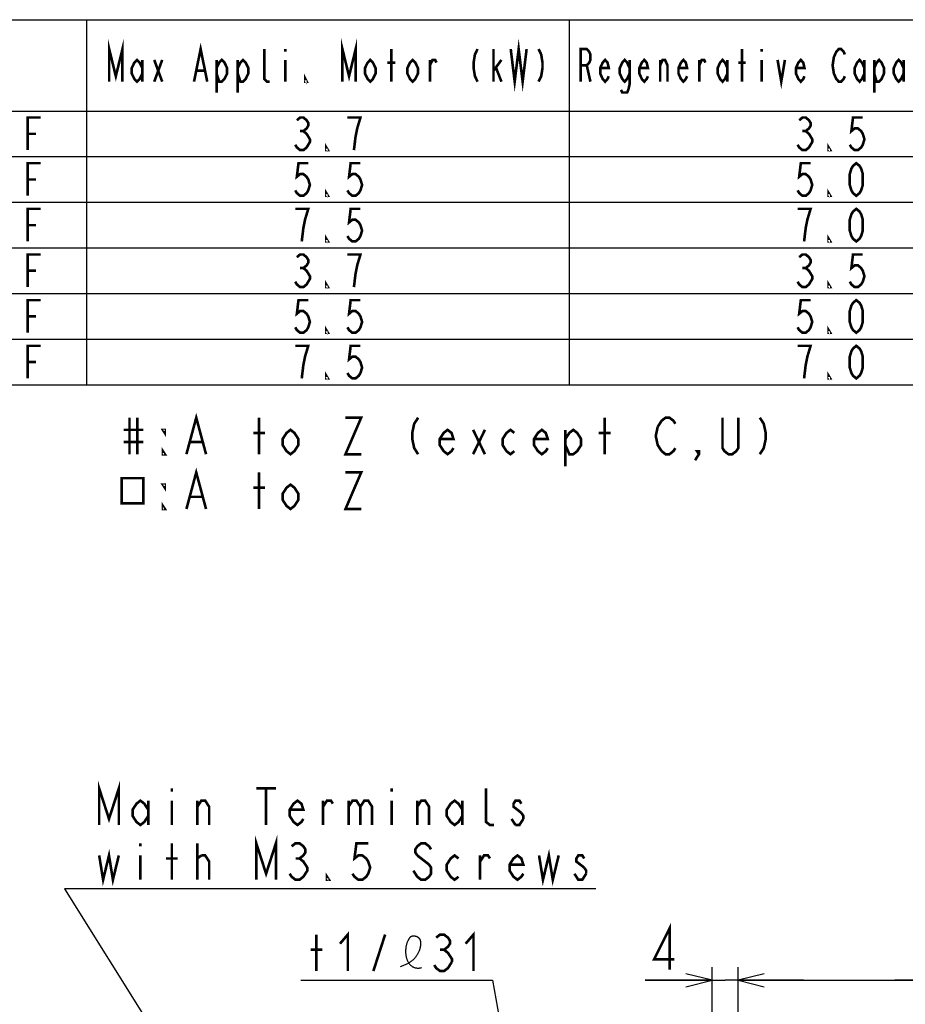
# Model space of a CAD drawing. Extents: x 31 to 410, y 32 to 287.
# Tile 35 of 41: x 210 to 278, y 212 to 287. Entities that reach past the tile are written whole.
import ezdxf

# ---------------------------------------------------------------- set-up
doc = ezdxf.new("R2010")
doc.units = 0
doc.header["$LTSCALE"] = 23.1
doc.layers.get('0').update_dxf_attribs({"linetype": 'CONTINUOUS'})
doc.layers.add('ALL_DIM', color=7, linetype='CONTINUOUS')
doc.layers.add('ALL_NOTE', color=7, linetype='CONTINUOUS')
doc.dimstyles.get("Standard").update_dxf_attribs({"dimtxt": 2.5, "dimasz": 2.5, "dimexe": 1.25, "dimexo": 0.625, "dimtad": 1, "dimcen": 2.5, "dimazin": 3, "dimtfac": 1, "dimtmove": 0, "dimatfit": 3})

# ---------------------------------------------------------------- blocks, each defined once
blk = doc.blocks.new('_OPEN')
at = {"color": 0, "linetype": 'BYBLOCK'}
for p, q in [((0, 0), (-1, 0.25)), ((-1, -0.25), (0, 0)), ((-1, 0), (0, 0))]:
    blk.add_line(p, q, dxfattribs=at)
blk = doc.blocks.new('*D32')
at = {"layer": 'ALL_DIM', "color": 2, "linetype": 'CONTINUOUS'}
for p, q in [((263.007, 161.499), (263.007, 214.358)), ((265.007, 165.454), (265.007, 214.358)), ((263.007, 213.358), (257.874, 213.358)), ((257.874, 213.358), (264.007, 213.358)), ((270.007, 213.358), (264.007, 213.358)), ((265.007, 213.358), (270.007, 213.358))]:
    blk.add_line(p, q, dxfattribs=at)
at = {"layer": 'ALL_DIM', "color": 2, "linetype": 'CONTINUOUS', "xscale": 2, "yscale": 2, "zscale": 2}
blk.add_blockref('_OPEN', (263.007, 213.358), dxfattribs=at)
at = {"layer": 'ALL_DIM', "color": 2, "linetype": 'CONTINUOUS', "xscale": 2, "yscale": 2, "zscale": 2, "rotation": 180}
blk.add_blockref('_OPEN', (265.007, 213.358), dxfattribs=at)
blk = doc.blocks.new('*D33')
at = {"layer": 'ALL_DIM', "color": 2, "linetype": 'CONTINUOUS'}
for p, q in [((265.007, 167.785), (265.007, 214.358)), ((289.007, 166.016), (289.007, 214.358)), ((265.007, 213.358), (277.007, 213.358)), ((289.007, 213.358), (277.007, 213.358)), ((277.007, 213.358), (312.003, 213.358))]:
    blk.add_line(p, q, dxfattribs=at)
at = {"layer": 'ALL_DIM', "color": 2, "linetype": 'CONTINUOUS', "xscale": 2, "yscale": 2, "zscale": 2, "rotation": 180}
blk.add_blockref('_OPEN', (265.007, 213.358), dxfattribs=at)
at = {"layer": 'ALL_DIM', "color": 2, "linetype": 'CONTINUOUS', "xscale": 2, "yscale": 2, "zscale": 2}
blk.add_blockref('_OPEN', (289.007, 213.358), dxfattribs=at)

msp = doc.modelspace()

# ---------------------------------------------------------------- linework, layer by layer
at = {"color": 2, "linetype": 'CONTINUOUS'}
for p, q in [((181.061, 286.993), (410.061, 286.993)), ((215.061, 286.993), (215.061, 258.993)), ((252.061, 286.993), (252.061, 258.993)), ((181.061, 279.993), (410.061, 279.993)), ((181.061, 276.493), (410.061, 276.493)), ((181.061, 272.993), (410.061, 272.993)), ((181.061, 269.493), (410.061, 269.493)), ((181.061, 265.993), (410.061, 265.993)), ((181.061, 262.493), (410.061, 262.493)), ((181.061, 258.993), (410.061, 258.993))]:
    msp.add_line(p, q, dxfattribs=at)
at = {"color": 2, "linetype": 'CONTINUOUS', "const_width": 0.2}
for points in [[(252.936, 282.243), (252.936, 284.743), (253.405, 284.743), (253.592, 284.535), (253.686, 284.326), (253.686, 283.91), (253.592, 283.701), (253.405, 283.493), (252.936, 283.493)], [(265.311, 282.243), (265.311, 284.743)], [(266.811, 284.743), (266.811, 284.535)], [(273.186, 282.66), (273.092, 282.451), (272.905, 282.243), (272.717, 282.243), (272.53, 282.451), (272.436, 282.66), (272.342, 282.868), (272.248, 283.493), (272.342, 284.118), (272.436, 284.326), (272.53, 284.535), (272.717, 284.743), (272.905, 284.743), (273.092, 284.535), (273.186, 284.326)], [(255.092, 282.66), (254.998, 282.451), (254.811, 282.243), (254.623, 282.451), (254.436, 282.868), (254.436, 283.285), (254.623, 283.701), (254.811, 283.91), (254.998, 283.701), (255.092, 283.285), (254.436, 283.285)], [(256.686, 282.868), (256.498, 282.451), (256.311, 282.243), (256.123, 282.451), (255.936, 282.868), (255.936, 283.285), (256.123, 283.701), (256.311, 283.91), (256.498, 283.701), (256.686, 283.285)], [(256.686, 283.91), (256.686, 282.035), (256.592, 281.618), (256.498, 281.41), (256.123, 281.41), (256.03, 281.618)], [(258.092, 282.66), (257.998, 282.451), (257.811, 282.243), (257.623, 282.451), (257.436, 282.868), (257.436, 283.285), (257.623, 283.701), (257.811, 283.91), (257.998, 283.701), (258.092, 283.285), (257.436, 283.285)], [(259.03, 282.243), (259.03, 283.91)], [(259.03, 283.493), (259.217, 283.91), (259.405, 283.91), (259.592, 283.493), (259.592, 282.243)], [(261.092, 282.66), (260.998, 282.451), (260.811, 282.243), (260.623, 282.451), (260.436, 282.868), (260.436, 283.285), (260.623, 283.701), (260.811, 283.91), (260.998, 283.701), (261.092, 283.285), (260.436, 283.285)], [(262.03, 282.243), (262.03, 283.91)], [(262.03, 283.493), (262.217, 283.91), (262.405, 283.91), (262.498, 283.701)], [(264.186, 282.868), (263.998, 282.451), (263.811, 282.243), (263.623, 282.451), (263.436, 282.868), (263.436, 283.285), (263.623, 283.701), (263.811, 283.91), (263.998, 283.701), (264.186, 283.285)], [(264.186, 283.91), (264.186, 282.243)], [(266.811, 283.91), (266.811, 282.243)], [(268.03, 283.91), (268.311, 282.243), (268.592, 283.91)], [(270.092, 282.66), (269.998, 282.451), (269.811, 282.243), (269.623, 282.451), (269.436, 282.868), (269.436, 283.285), (269.623, 283.701), (269.811, 283.91), (269.998, 283.701), (270.092, 283.285), (269.436, 283.285)], [(274.686, 282.868), (274.498, 282.451), (274.311, 282.243), (274.123, 282.451), (273.936, 282.868), (273.936, 283.285), (274.123, 283.701), (274.311, 283.91), (274.498, 283.701), (274.686, 283.285)], [(274.686, 283.91), (274.686, 282.243)], [(275.436, 283.285), (275.623, 283.701), (275.811, 283.91), (275.998, 283.701), (276.186, 283.285), (276.186, 282.868), (275.998, 282.451), (275.811, 282.243), (275.623, 282.243), (275.436, 282.868)], [(275.436, 283.91), (275.436, 281.41)], [(277.686, 282.868), (277.498, 282.451), (277.311, 282.243), (277.123, 282.451), (276.936, 282.868), (276.936, 283.285), (277.123, 283.701), (277.311, 283.91), (277.498, 283.701), (277.686, 283.285)], [(277.686, 283.91), (277.686, 282.243)], [(253.405, 283.493), (253.686, 282.243)], [(265.03, 283.701), (265.592, 283.701)], [(270.561, 275.993), (269.811, 275.993), (269.686, 274.951), (269.936, 275.16), (270.186, 275.16), (270.436, 274.951), (270.561, 274.743), (270.686, 274.326), (270.561, 273.91), (270.436, 273.701), (270.186, 273.493), (269.936, 273.493), (269.686, 273.701), (269.561, 273.91)], [(274.061, 273.493), (273.811, 273.701), (273.686, 273.91), (273.561, 274.326), (273.561, 275.16), (273.686, 275.576), (273.811, 275.785), (274.061, 275.993), (274.311, 275.785), (274.436, 275.576), (274.561, 275.16), (274.561, 274.326), (274.436, 273.91), (274.311, 273.701), (274.061, 273.493)], [(272.061, 273.493), (271.936, 273.493), (271.936, 273.701), (272.061, 273.493)], [(270.061, 269.993), (270.186, 271.035), (270.311, 271.66), (270.436, 272.076), (270.561, 272.493), (269.561, 272.493)], [(274.061, 269.993), (273.811, 270.201), (273.686, 270.41), (273.561, 270.826), (273.561, 271.66), (273.686, 272.076), (273.811, 272.285), (274.061, 272.493), (274.311, 272.285), (274.436, 272.076), (274.561, 271.66), (274.561, 270.826), (274.436, 270.41), (274.311, 270.201), (274.061, 269.993)], [(272.061, 269.993), (271.936, 269.993), (271.936, 270.201), (272.061, 269.993)], [(210.561, 266.493), (210.561, 268.993), (211.561, 268.993)], [(231.186, 268.785), (231.436, 268.993), (231.686, 268.993), (231.936, 268.785), (232.061, 268.576), (232.061, 268.368), (231.936, 268.16), (231.686, 267.951), (231.936, 267.743), (232.061, 267.535), (232.186, 267.326), (232.186, 267.118), (232.061, 266.91), (231.936, 266.701), (231.686, 266.493), (231.436, 266.493), (231.186, 266.701), (231.061, 266.91)], [(235.561, 266.493), (235.686, 267.535), (235.811, 268.16), (235.936, 268.576), (236.061, 268.993), (235.061, 268.993)], [(269.686, 268.785), (269.936, 268.993), (270.186, 268.993), (270.436, 268.785), (270.561, 268.576), (270.561, 268.368), (270.436, 268.16), (270.186, 267.951), (270.436, 267.743), (270.561, 267.535), (270.686, 267.326), (270.686, 267.118), (270.561, 266.91), (270.436, 266.701), (270.186, 266.493), (269.936, 266.493), (269.686, 266.701), (269.561, 266.91)], [(274.561, 268.993), (273.811, 268.993), (273.686, 267.951), (273.936, 268.16), (274.186, 268.16), (274.436, 267.951), (274.561, 267.743), (274.686, 267.326), (274.561, 266.91), (274.436, 266.701), (274.186, 266.493), (273.936, 266.493), (273.686, 266.701), (273.561, 266.91)], [(231.436, 267.951), (231.686, 267.951)], [(269.936, 267.951), (270.186, 267.951)], [(210.561, 267.743), (211.186, 267.743)], [(233.561, 266.493), (233.436, 266.493), (233.436, 266.701), (233.561, 266.493)], [(272.061, 266.493), (271.936, 266.493), (271.936, 266.701), (272.061, 266.493)], [(210.561, 262.993), (210.561, 265.493), (211.561, 265.493)], [(232.061, 265.493), (231.311, 265.493), (231.186, 264.451), (231.436, 264.66), (231.686, 264.66), (231.936, 264.451), (232.061, 264.243), (232.186, 263.826), (232.061, 263.41), (231.936, 263.201), (231.686, 262.993), (231.436, 262.993), (231.186, 263.201), (231.061, 263.41)], [(236.061, 265.493), (235.311, 265.493), (235.186, 264.451), (235.436, 264.66), (235.686, 264.66), (235.936, 264.451), (236.061, 264.243), (236.186, 263.826), (236.061, 263.41), (235.936, 263.201), (235.686, 262.993), (235.436, 262.993), (235.186, 263.201), (235.061, 263.41)], [(270.561, 265.493), (269.811, 265.493), (269.686, 264.451), (269.936, 264.66), (270.186, 264.66), (270.436, 264.451), (270.561, 264.243), (270.686, 263.826), (270.561, 263.41), (270.436, 263.201), (270.186, 262.993), (269.936, 262.993), (269.686, 263.201), (269.561, 263.41)], [(274.061, 262.993), (273.811, 263.201), (273.686, 263.41), (273.561, 263.826), (273.561, 264.66), (273.686, 265.076), (273.811, 265.285), (274.061, 265.493), (274.311, 265.285), (274.436, 265.076), (274.561, 264.66), (274.561, 263.826), (274.436, 263.41), (274.311, 263.201), (274.061, 262.993)], [(210.561, 264.243), (211.186, 264.243)], [(233.561, 262.993), (233.436, 262.993), (233.436, 263.201), (233.561, 262.993)], [(272.061, 262.993), (271.936, 262.993), (271.936, 263.201), (272.061, 262.993)], [(210.561, 259.493), (210.561, 261.993), (211.561, 261.993)], [(231.561, 259.493), (231.686, 260.535), (231.811, 261.16), (231.936, 261.576), (232.061, 261.993), (231.061, 261.993)], [(236.061, 261.993), (235.311, 261.993), (235.186, 260.951), (235.436, 261.16), (235.686, 261.16), (235.936, 260.951), (236.061, 260.743), (236.186, 260.326), (236.061, 259.91), (235.936, 259.701), (235.686, 259.493), (235.436, 259.493), (235.186, 259.701), (235.061, 259.91)], [(270.061, 259.493), (270.186, 260.535), (270.311, 261.16), (270.436, 261.576), (270.561, 261.993), (269.561, 261.993)], [(274.061, 259.493), (273.811, 259.701), (273.686, 259.91), (273.561, 260.326), (273.561, 261.16), (273.686, 261.576), (273.811, 261.785), (274.061, 261.993), (274.311, 261.785), (274.436, 261.576), (274.561, 261.16), (274.561, 260.326), (274.436, 259.91), (274.311, 259.701), (274.061, 259.493)], [(210.561, 260.743), (211.186, 260.743)], [(233.561, 259.493), (233.436, 259.493), (233.436, 259.701), (233.561, 259.493)], [(272.061, 259.493), (271.936, 259.493), (271.936, 259.701), (272.061, 259.493)]]:
    msp.add_lwpolyline(points, dxfattribs=at)
at = {"color": 2, "linetype": 'CONTINUOUS'}
msp.add_lwpolyline([(239.135, 214.412), (239.199, 214.433), (239.263, 214.456), (239.325, 214.479), (239.387, 214.504), (239.448, 214.529), (239.508, 214.555), (239.567, 214.583), (239.625, 214.612), (239.681, 214.642), (239.737, 214.673), (239.792, 214.705), (239.845, 214.739), (239.897, 214.774), (239.948, 214.81), (239.998, 214.848), (240.046, 214.888), (240.093, 214.928), (240.139, 214.971), (240.179, 215.01), (240.217, 215.051), (240.255, 215.093), (240.291, 215.136), (240.326, 215.181), (240.36, 215.227), (240.393, 215.274), (240.424, 215.323), (240.454, 215.374), (240.483, 215.426), (240.51, 215.479), (240.536, 215.534), (240.561, 215.591), (240.584, 215.649), (240.605, 215.709), (240.616, 215.742), (240.626, 215.774), (240.636, 215.807), (240.645, 215.84), (240.654, 215.873), (240.662, 215.907), (240.669, 215.94), (240.675, 215.974), (240.681, 216.007), (240.686, 216.041), (240.69, 216.074), (240.693, 216.108), (240.694, 216.141), (240.695, 216.173), (240.695, 216.206), (240.693, 216.238), (240.69, 216.269), (240.686, 216.3), (240.681, 216.33), (240.674, 216.36), (240.666, 216.389), (240.656, 216.417), (240.645, 216.445), (240.632, 216.471), (240.617, 216.497), (240.601, 216.522), (240.583, 216.545), (240.563, 216.568), (240.544, 216.587), (240.522, 216.606), (240.5, 216.623), (240.476, 216.639), (240.451, 216.655), (240.426, 216.669), (240.399, 216.682), (240.372, 216.693), (240.344, 216.704), (240.315, 216.713), (240.286, 216.721), (240.257, 216.727), (240.227, 216.732), (240.198, 216.736), (240.168, 216.738), (240.139, 216.739), (240.11, 216.738), (240.081, 216.736), (240.053, 216.732), (240.026, 216.726), (239.999, 216.719), (239.973, 216.71), (239.948, 216.699), (239.924, 216.687), (239.902, 216.673), (239.881, 216.658), (239.861, 216.641), (239.842, 216.623), (239.824, 216.604), (239.807, 216.583), (239.79, 216.561), (239.775, 216.539), (239.76, 216.515), (239.745, 216.491), (239.732, 216.466), (239.718, 216.441), (239.706, 216.415), (239.684, 216.369), (239.663, 216.321), (239.644, 216.272), (239.627, 216.223), (239.61, 216.173), (239.595, 216.122), (239.582, 216.07), (239.569, 216.018), (239.558, 215.966), (239.549, 215.913), (239.541, 215.86), (239.534, 215.806), (239.528, 215.753), (239.524, 215.699), (239.522, 215.645), (239.52, 215.592), (239.521, 215.538), (239.522, 215.485), (239.525, 215.432), (239.529, 215.379), (239.535, 215.326), (239.542, 215.275), (239.55, 215.223), (239.56, 215.172), (239.571, 215.122), (239.584, 215.073), (239.598, 215.025), (239.613, 214.977), (239.63, 214.93), (239.648, 214.885), (239.668, 214.84), (239.689, 214.797), (239.712, 214.755), (239.736, 214.715), (239.761, 214.675), (239.788, 214.637), (239.816, 214.601), (239.845, 214.567), (239.876, 214.534), (239.905, 214.506), (239.934, 214.48), (239.964, 214.456), (239.995, 214.433), (240.028, 214.412), (240.062, 214.392), (240.096, 214.373), (240.132, 214.357), (240.169, 214.342), (240.207, 214.329), (240.246, 214.317), (240.283, 214.309), (240.32, 214.301), (240.359, 214.296), (240.398, 214.292), (240.439, 214.29), (240.48, 214.289), (240.523, 214.29), (240.566, 214.293), (240.61, 214.298), (240.655, 214.305), (240.701, 214.314), (240.748, 214.325)], dxfattribs=at)
at = {"layer": 'ALL_DIM', "color": 2, "linetype": 'CONTINUOUS', "const_width": 0.2}
msp.add_lwpolyline([(259.766, 214.158), (259.766, 217.358), (258.562, 214.958), (260.11, 214.958)], dxfattribs=at)
at = {"layer": 'ALL_NOTE', "color": 2, "linetype": 'CONTINUOUS'}
for p, q in [((213.387, 220.358), (227.392, 197.968)), ((254.112, 220.358), (213.387, 220.358)), ((231.48, 213.358), (246.178, 213.358)), ((246.178, 213.358), (249.694, 194.04))]:
    msp.add_line(p, q, dxfattribs=at)
at = {"layer": 'ALL_NOTE', "color": 2, "linetype": 'CONTINUOUS', "const_width": 0.2}
for points in [[(216.803, 282.243), (216.803, 284.743), (217.311, 282.66), (217.819, 284.743), (217.819, 282.243)], [(234.678, 282.243), (234.678, 284.743), (235.186, 282.66), (235.694, 284.743), (235.694, 282.243)], [(247.577, 284.743), (247.881, 282.243), (248.186, 284.743), (248.491, 282.243), (248.795, 284.743)], [(223.303, 282.243), (223.811, 284.743), (224.319, 282.243)], [(229.092, 282.243), (228.889, 282.243), (228.686, 282.451), (228.686, 284.743)], [(230.311, 284.743), (230.311, 284.535)], [(238.436, 282.243), (238.436, 284.743)], [(245.037, 284.743), (244.834, 284.326), (244.733, 283.701), (244.733, 283.285), (244.834, 282.66), (245.037, 282.243)], [(246.256, 282.243), (246.256, 284.743)], [(249.709, 284.743), (249.912, 284.326), (250.014, 283.701), (250.014, 283.285), (249.912, 282.66), (249.709, 282.243)], [(219.342, 282.868), (219.139, 282.451), (218.936, 282.243), (218.733, 282.451), (218.53, 282.868), (218.53, 283.285), (218.733, 283.701), (218.936, 283.91), (219.139, 283.701), (219.342, 283.285)], [(219.342, 283.91), (219.342, 282.243)], [(220.256, 283.91), (220.866, 282.243)], [(220.256, 282.243), (220.866, 283.91)], [(225.03, 283.285), (225.233, 283.701), (225.436, 283.91), (225.639, 283.701), (225.842, 283.285), (225.842, 282.868), (225.639, 282.451), (225.436, 282.243), (225.233, 282.243), (225.03, 282.868)], [(225.03, 283.91), (225.03, 281.41)], [(226.655, 283.285), (226.858, 283.701), (227.061, 283.91), (227.264, 283.701), (227.467, 283.285), (227.467, 282.868), (227.264, 282.451), (227.061, 282.243), (226.858, 282.243), (226.655, 282.868)], [(226.655, 283.91), (226.655, 281.41)], [(230.311, 283.91), (230.311, 282.243)], [(237.217, 282.868), (237.014, 282.451), (236.811, 282.243), (236.608, 282.451), (236.405, 282.868), (236.405, 283.285), (236.608, 283.701), (236.811, 283.91), (237.014, 283.701), (237.217, 283.285), (237.217, 282.868)], [(240.467, 282.868), (240.264, 282.451), (240.061, 282.243), (239.858, 282.451), (239.655, 282.868), (239.655, 283.285), (239.858, 283.701), (240.061, 283.91), (240.264, 283.701), (240.467, 283.285), (240.467, 282.868)], [(241.381, 282.243), (241.381, 283.91)], [(241.381, 283.493), (241.584, 283.91), (241.787, 283.91), (241.889, 283.701)], [(246.256, 283.076), (246.866, 283.91)], [(223.506, 283.076), (224.116, 283.076)], [(238.131, 283.701), (238.741, 283.701)], [(246.459, 283.285), (246.866, 282.243)], [(231.936, 282.243), (231.834, 282.243), (231.834, 282.451), (231.936, 282.243)], [(210.561, 276.993), (210.561, 279.493), (211.561, 279.493)], [(231.186, 279.285), (231.436, 279.493), (231.686, 279.493), (231.936, 279.285), (232.061, 279.076), (232.061, 278.868), (231.936, 278.66), (231.686, 278.451), (231.936, 278.243), (232.061, 278.035), (232.186, 277.826), (232.186, 277.618), (232.061, 277.41), (231.936, 277.201), (231.686, 276.993), (231.436, 276.993), (231.186, 277.201), (231.061, 277.41)], [(235.561, 276.993), (235.686, 278.035), (235.811, 278.66), (235.936, 279.076), (236.061, 279.493), (235.061, 279.493)], [(269.686, 279.285), (269.936, 279.493), (270.186, 279.493), (270.436, 279.285), (270.561, 279.076), (270.561, 278.868), (270.436, 278.66), (270.186, 278.451), (270.436, 278.243), (270.561, 278.035), (270.686, 277.826), (270.686, 277.618), (270.561, 277.41), (270.436, 277.201), (270.186, 276.993), (269.936, 276.993), (269.686, 277.201), (269.561, 277.41)], [(274.561, 279.493), (273.811, 279.493), (273.686, 278.451), (273.936, 278.66), (274.186, 278.66), (274.436, 278.451), (274.561, 278.243), (274.686, 277.826), (274.561, 277.41), (274.436, 277.201), (274.186, 276.993), (273.936, 276.993), (273.686, 277.201), (273.561, 277.41)], [(231.436, 278.451), (231.686, 278.451)], [(269.936, 278.451), (270.186, 278.451)], [(210.561, 278.243), (211.186, 278.243)], [(233.561, 276.993), (233.436, 276.993), (233.436, 277.201), (233.561, 276.993)], [(272.061, 276.993), (271.936, 276.993), (271.936, 277.201), (272.061, 276.993)], [(210.561, 273.493), (210.561, 275.993), (211.561, 275.993)], [(232.061, 275.993), (231.311, 275.993), (231.186, 274.951), (231.436, 275.16), (231.686, 275.16), (231.936, 274.951), (232.061, 274.743), (232.186, 274.326), (232.061, 273.91), (231.936, 273.701), (231.686, 273.493), (231.436, 273.493), (231.186, 273.701), (231.061, 273.91)], [(236.061, 275.993), (235.311, 275.993), (235.186, 274.951), (235.436, 275.16), (235.686, 275.16), (235.936, 274.951), (236.061, 274.743), (236.186, 274.326), (236.061, 273.91), (235.936, 273.701), (235.686, 273.493), (235.436, 273.493), (235.186, 273.701), (235.061, 273.91)], [(210.561, 274.743), (211.186, 274.743)], [(233.561, 273.493), (233.436, 273.493), (233.436, 273.701), (233.561, 273.493)], [(210.561, 269.993), (210.561, 272.493), (211.561, 272.493)], [(231.561, 269.993), (231.686, 271.035), (231.811, 271.66), (231.936, 272.076), (232.061, 272.493), (231.061, 272.493)], [(236.061, 272.493), (235.311, 272.493), (235.186, 271.451), (235.436, 271.66), (235.686, 271.66), (235.936, 271.451), (236.061, 271.243), (236.186, 270.826), (236.061, 270.41), (235.936, 270.201), (235.686, 269.993), (235.436, 269.993), (235.186, 270.201), (235.061, 270.41)], [(210.561, 271.243), (211.186, 271.243)], [(233.561, 269.993), (233.436, 269.993), (233.436, 270.201), (233.561, 269.993)], [(222.722, 253.683), (223.475, 256.483), (224.227, 253.683)], [(218.358, 256.483), (218.358, 253.683)], [(218.96, 256.483), (218.96, 253.683)], [(228.291, 253.683), (228.291, 256.483)], [(234.913, 256.483), (236.117, 256.483), (234.913, 253.683), (236.117, 253.683)], [(240.481, 256.483), (240.18, 256.017), (240.03, 255.317), (240.03, 254.85), (240.18, 254.15), (240.481, 253.683)], [(254.779, 253.683), (254.779, 256.483)], [(259.143, 253.917), (258.842, 254.383), (258.692, 255.083), (258.842, 255.783)], [(258.842, 255.783), (259.143, 256.25), (259.444, 256.483), (259.745, 256.483), (260.046, 256.25), (260.197, 256.017)], [(265.013, 256.483), (265.013, 254.15), (264.862, 253.917), (264.561, 253.683), (264.26, 253.683), (263.959, 253.917), (263.809, 254.15), (263.809, 256.483)], [(266.668, 256.483), (266.969, 256.017), (267.12, 255.317), (267.12, 254.85), (266.969, 254.15), (266.668, 253.683)], [(217.906, 255.55), (219.411, 255.55)], [(221.067, 255.55), (221.067, 255.317), (220.916, 255.55), (221.067, 255.55)], [(227.839, 255.317), (228.742, 255.317)], [(231.301, 254.383), (231, 253.917), (230.699, 253.683), (230.398, 253.917), (230.097, 254.383), (230.097, 254.85), (230.398, 255.317), (230.699, 255.55), (231, 255.317), (231.301, 254.85), (231.301, 254.383)], [(243.19, 254.15), (243.04, 253.917), (242.739, 253.683), (242.438, 253.917), (242.137, 254.383), (242.137, 254.85), (242.438, 255.317), (242.739, 255.55), (243.04, 255.317), (243.19, 254.85), (242.137, 254.85)], [(244.695, 253.683), (245.598, 255.55)], [(244.695, 255.55), (245.598, 253.683)], [(247.856, 253.917), (247.555, 253.683), (247.254, 253.917), (246.953, 254.383), (246.953, 254.85), (247.254, 255.317), (247.555, 255.55), (247.856, 255.317)], [(250.414, 254.15), (250.264, 253.917), (249.963, 253.683), (249.662, 253.917), (249.361, 254.383), (249.361, 254.85), (249.662, 255.317), (249.963, 255.55), (250.264, 255.317), (250.414, 254.85), (249.361, 254.85)], [(251.769, 254.85), (252.07, 255.317), (252.371, 255.55), (252.672, 255.317), (252.973, 254.85), (252.973, 254.383), (252.672, 253.917), (252.371, 253.683), (252.07, 253.683), (251.769, 254.383)], [(251.769, 255.55), (251.769, 252.75)], [(254.327, 255.317), (255.23, 255.317)], [(217.906, 254.617), (219.411, 254.617)], [(223.023, 254.617), (223.926, 254.617)], [(221.067, 253.683), (220.916, 253.683), (220.916, 253.917), (221.067, 253.683)], [(260.197, 254.15), (260.046, 253.917), (259.745, 253.683), (259.444, 253.683), (259.143, 253.917)], [(262.003, 253.683), (261.852, 253.917), (262.003, 253.917), (262.003, 253.683), (261.702, 253.217)], [(222.722, 249.483), (223.475, 252.283), (224.227, 249.483)], [(228.291, 249.483), (228.291, 252.283)], [(234.913, 252.283), (236.117, 252.283), (234.913, 249.483), (236.117, 249.483)], [(217.756, 251.846), (217.756, 249.921), (219.411, 249.921), (219.411, 251.846), (217.756, 251.846)], [(221.067, 251.35), (221.067, 251.117), (220.916, 251.35), (221.067, 251.35)], [(231.301, 250.183), (231, 249.717), (230.699, 249.483), (230.398, 249.717), (230.097, 250.183), (230.097, 250.65), (230.398, 251.117), (230.699, 251.35), (231, 251.117), (231.301, 250.65), (231.301, 250.183)], [(227.839, 251.117), (228.742, 251.117)], [(221.067, 249.483), (220.916, 249.483), (220.916, 249.717), (221.067, 249.483)], [(223.023, 250.417), (223.926, 250.417)], [(216.036, 225.258), (216.036, 228.058), (216.788, 225.724), (217.541, 228.058), (217.541, 225.258)], [(221.604, 228.058), (221.604, 227.824)], [(228.076, 228.058), (229.581, 228.058)], [(228.828, 228.058), (228.828, 225.258)], [(238.46, 228.058), (238.46, 227.824)], [(246.286, 225.258), (245.985, 225.258), (245.684, 225.491), (245.684, 228.058)], [(219.798, 225.958), (219.497, 225.491), (219.196, 225.258), (218.895, 225.491), (218.594, 225.958), (218.594, 226.424), (218.895, 226.891), (219.196, 227.124), (219.497, 226.891), (219.798, 226.424)], [(219.798, 227.124), (219.798, 225.258)], [(221.604, 227.124), (221.604, 225.258)], [(223.561, 225.258), (223.561, 227.124)], [(223.561, 226.658), (223.862, 227.124), (224.163, 227.124), (224.464, 226.658), (224.464, 225.258)], [(231.688, 225.724), (231.537, 225.491), (231.236, 225.258), (230.935, 225.491), (230.634, 225.958), (230.634, 226.424), (230.935, 226.891), (231.236, 227.124), (231.537, 226.891), (231.688, 226.424), (230.634, 226.424)], [(233.193, 226.658), (233.494, 227.124), (233.795, 227.124), (233.945, 226.891)], [(233.193, 225.258), (233.193, 227.124)], [(235.149, 226.658), (235.45, 227.124), (235.751, 227.124), (236.052, 226.658), (236.052, 225.258)], [(235.149, 227.124), (235.149, 225.258)], [(236.052, 226.658), (236.353, 227.124), (236.654, 227.124), (236.955, 226.658), (236.955, 225.258)], [(238.46, 227.124), (238.46, 225.258)], [(240.417, 226.658), (240.718, 227.124), (241.019, 227.124), (241.32, 226.658), (241.32, 225.258)], [(240.417, 225.258), (240.417, 227.124)], [(243.878, 225.958), (243.577, 225.491), (243.276, 225.258), (242.975, 225.491), (242.674, 225.958), (242.674, 226.424), (242.975, 226.891), (243.276, 227.124), (243.577, 226.891), (243.878, 226.424)], [(243.878, 227.124), (243.878, 225.258)], [(248.393, 226.891), (248.243, 227.124), (247.942, 227.124), (247.791, 226.891), (247.791, 226.658), (248.393, 226.191)], [(247.942, 225.258), (247.641, 225.724)], [(248.544, 225.724), (248.243, 225.258), (247.942, 225.258)], [(248.393, 226.191), (248.544, 225.958), (248.544, 225.724)], [(228.076, 221.058), (228.076, 223.858), (228.828, 221.524), (229.581, 223.858), (229.581, 221.058)], [(216.036, 222.924), (216.337, 221.058), (216.788, 222.924), (217.089, 221.058), (217.541, 222.924)], [(219.196, 223.858), (219.196, 223.624)], [(221.604, 221.058), (221.604, 223.858)], [(223.561, 221.058), (223.561, 223.858)], [(230.785, 223.624), (231.086, 223.858), (231.387, 223.858), (231.688, 223.624), (231.838, 223.391), (231.838, 223.158), (231.688, 222.924), (231.387, 222.691), (231.688, 222.458), (231.838, 222.224), (231.989, 221.991), (231.989, 221.758), (231.838, 221.524), (231.688, 221.291), (231.387, 221.058), (231.086, 221.058), (230.785, 221.291), (230.634, 221.524)], [(236.654, 223.858), (235.751, 223.858), (235.601, 222.691), (235.902, 222.924), (236.203, 222.924), (236.504, 222.691), (236.654, 222.458), (236.805, 221.991), (236.654, 221.524), (236.504, 221.291), (236.203, 221.058), (235.902, 221.058), (235.601, 221.291), (235.45, 221.524)], [(241.47, 223.391), (241.32, 223.624), (241.019, 223.858), (240.718, 223.858), (240.417, 223.624), (240.266, 223.391), (240.266, 223.158), (240.417, 222.924)], [(249.748, 222.924), (250.049, 221.058), (250.5, 222.924), (250.801, 221.058), (251.253, 222.924)], [(219.196, 222.924), (219.196, 221.058)], [(221.153, 222.691), (222.056, 222.691)], [(223.561, 222.691), (223.862, 222.924)], [(223.862, 222.924), (224.163, 222.924), (224.464, 222.458), (224.464, 221.058)], [(231.086, 222.691), (231.387, 222.691)], [(240.417, 222.924), (241.019, 222.458), (241.32, 222.224), (241.47, 221.991), (241.47, 221.524), (241.32, 221.291), (241.019, 221.058), (240.718, 221.058), (240.417, 221.291), (240.266, 221.524), (240.116, 221.758)], [(243.577, 221.291), (243.276, 221.058), (242.975, 221.291), (242.674, 221.758), (242.674, 222.224), (242.975, 222.691), (243.276, 222.924), (243.577, 222.691)], [(245.233, 222.458), (245.534, 222.924), (245.835, 222.924), (245.985, 222.691)], [(245.233, 221.058), (245.233, 222.924)], [(248.544, 221.524), (248.393, 221.291), (248.092, 221.058), (247.791, 221.291), (247.49, 221.758), (247.49, 222.224), (247.791, 222.691), (248.092, 222.924), (248.393, 222.691), (248.544, 222.224), (247.49, 222.224)], [(253.209, 222.691), (253.059, 222.924), (252.758, 222.924), (252.607, 222.691), (252.607, 222.458), (253.209, 221.991)], [(253.209, 221.991), (253.36, 221.758), (253.36, 221.524)], [(233.644, 221.058), (233.494, 221.058), (233.494, 221.291), (233.644, 221.058)], [(253.36, 221.524), (253.059, 221.058), (252.758, 221.058), (252.607, 221.291), (252.457, 221.524)], [(232.684, 214.058), (232.684, 216.858)], [(234.49, 216.158), (235.092, 216.858), (235.092, 214.058)], [(237.048, 214.058), (237.951, 216.858)], [(241.864, 216.624), (242.165, 216.858), (242.466, 216.858), (242.767, 216.624), (242.918, 216.391), (242.918, 216.158), (242.767, 215.924), (242.466, 215.691), (242.767, 215.458), (242.918, 215.224), (243.068, 214.991), (243.068, 214.758)], [(244.122, 216.158), (244.724, 216.858), (244.724, 214.058)], [(232.232, 215.691), (233.135, 215.691)], [(242.165, 215.691), (242.466, 215.691)], [(243.068, 214.758), (242.767, 214.291), (242.466, 214.058), (242.165, 214.058), (241.864, 214.291), (241.714, 214.524)]]:
    msp.add_lwpolyline(points, dxfattribs=at)

# ---------------------------------------------------------------- dimensions: what is measured, and where the dimension line sits
at = {"layer": 'ALL_DIM', "color": 2, "linetype": 'CONTINUOUS'}
for base, p1, p2, picture, middle in [((265.007, 213.358), (263.007, 161.499), (265.007, 165.454), '*D32', (257.874, 214.158)), ((289.007, 213.358), (265.007, 167.785), (289.007, 166.016), '*D33', (292.739, 214.158))]:
    dim = msp.add_linear_dim(base=base, p1=p1, p2=p2, dimstyle='Standard', dxfattribs=at)
    dim.commit()
    dim.dimension.update_dxf_attribs({"geometry": picture, "text_midpoint": middle, "dimtype": 128})

doc.saveas('drawing.dxf')
